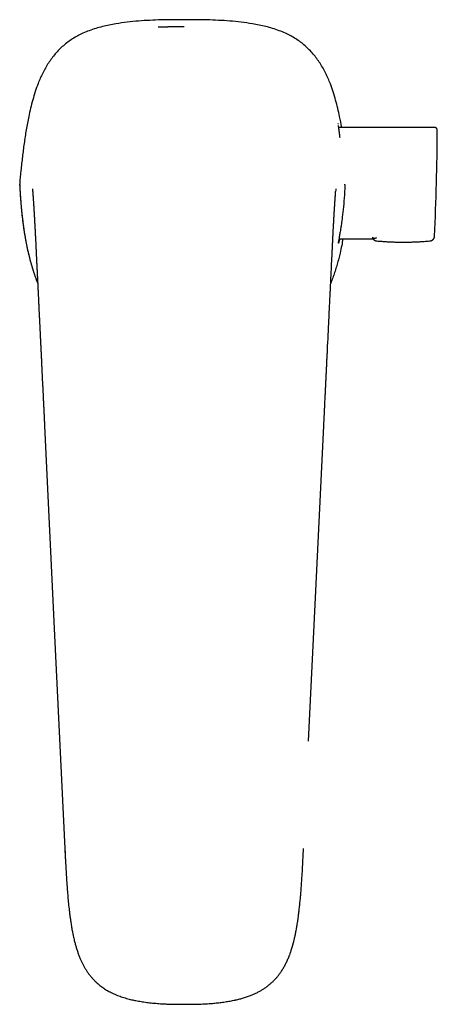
# Model space of a CAD drawing. Header units: millimetres. Extents: x 8 to 616, y 12 to 442.
# Tile 4 of 34: x 292 to 361, y 81 to 245. Entities that reach past the tile are written whole.
import ezdxf

# ---------------------------------------------------------------- set-up
doc = ezdxf.new("R2010")
doc.units = ezdxf.units.MM

msp = doc.modelspace()

# ---------------------------------------------------------------- linework, layer by layer
at = {"color": 7, "linetype": 'Continuous', "lineweight": 30}
for p, q in [((344.59, 226.76), (344.6, 226.72)), ((360.46, 226.72), (344.6, 226.72)), ((344.63, 208.22), (350.32, 208.22)), ((350.95, 207.89), (350.95, 207.89)), ((359.7, 207.89), (359.7, 207.89)), ((360.5, 208.67), (360.5, 208.68)), ((295.79, 177.26), (295.79, 177.26)), ((299.16, 107.23), (299.16, 107.22)), ((338.75, 107.22), (338.75, 107.23))]:
    msp.add_line(p, q, dxfattribs=at)
at = {"color": 7, "linetype": 'Continuous', "lineweight": 30, "flags": 128}
for points in [[(345.63, 217.2), (345.6, 216.61), (345.57, 216.05), (345.54, 215.52), (345.5, 215.01), (345.46, 214.52), (345.42, 214.07), (345.37, 213.56), (345.33, 213.08), (345.28, 212.65), (345.23, 212.24), (345.19, 211.88), (345.15, 211.55), (345.11, 211.24), (345.07, 210.97), (345.04, 210.73), (345, 210.52), (344.98, 210.33), (344.95, 210.17), (344.93, 210.03), (344.91, 209.91), (344.9, 209.81), (344.88, 209.75), (344.88, 209.69), (344.87, 209.65), (344.87, 209.64), (344.87, 209.64), (344.87, 209.64), (344.87, 209.64), (344.87, 209.64), (344.87, 209.64), (344.83, 209.41), (344.8, 209.22), (344.77, 209.05), (344.75, 208.91), (344.73, 208.79), (344.71, 208.7), (344.7, 208.63), (344.69, 208.57), (344.69, 208.54), (344.68, 208.53), (344.68, 208.52), (344.68, 208.52), (344.68, 208.51), (344.68, 208.51), (344.68, 208.5), (344.66, 208.41), (344.65, 208.31), (344.63, 208.2), (344.62, 208.1), (344.6, 207.99), (344.59, 207.9), (344.57, 207.81), (344.57, 207.72), (344.56, 207.67), (344.56, 207.63), (344.56, 207.59), (344.56, 207.57), (344.56, 207.56), (344.57, 207.55), (344.57, 207.55), (344.58, 207.56), (344.59, 207.57), (344.61, 207.6), (344.63, 207.64), (344.65, 207.71), (344.68, 207.79), (344.7, 207.86), (344.73, 207.94), (344.75, 208.02), (344.77, 208.09), (344.79, 208.17), (344.81, 208.22)], [(295.79, 177.26), (297.47, 142.52), (299.16, 107.23)], [(339.61, 125), (340.42, 141.97), (342.12, 177.26)]]:
    msp.add_lwpolyline(points, dxfattribs=at)
at = {"color": 7, "linetype": 'Continuous', "lineweight": 30}
for centre, radius, start, end in [((-39.04, 227.94), 400, 357.2414, 359.7532), ((385.01, 212.74), 41.06, 174.7322, 175.348)]:
    msp.add_arc(centre, radius, start, end, dxfattribs=at)
for points, knots in [([(318.96, 244.56), (318.33, 244.56), (317.07, 244.56), (315.17, 244.53), (313.28, 244.46), (311.39, 244.34), (309.5, 244.16), (307.87, 243.93), (306.5, 243.68), (305.38, 243.42), (304.28, 243.12), (303.2, 242.75), (302.2, 242.34), (301.28, 241.88), (300.45, 241.4), (299.66, 240.86), (298.91, 240.26), (298.21, 239.61), (297.56, 238.91), (296.97, 238.16), (296.42, 237.37), (295.93, 236.55), (295.48, 235.71), (295.08, 234.85), (294.66, 233.83), (294.24, 232.64), (293.83, 231.27), (293.47, 229.9), (293.1, 228.24), (292.74, 226.29), (292.39, 224.06), (292.11, 221.82), (291.87, 219.58), (291.73, 218.08), (291.67, 217.33)], [0, 0, 0, 0, 0.041554, 0.083184, 0.124836, 0.166475, 0.208093, 0.249713, 0.274769, 0.299912, 0.325076, 0.350222, 0.375347, 0.396368, 0.417485, 0.438608, 0.459613, 0.480508, 0.501415, 0.522448, 0.543557, 0.564583, 0.585465, 0.606293, 0.627116, 0.658376, 0.689652, 0.720896, 0.752029, 0.801652, 0.851226, 0.900797, 0.950388, 1, 1, 1, 1]), ([(318.96, 243.37), (318.91, 243.37), (318.82, 243.37), (318.69, 243.37), (318.56, 243.37), (318.44, 243.37), (318.32, 243.37), (318.21, 243.37), (318.1, 243.37), (317.99, 243.37), (317.89, 243.36), (317.8, 243.36), (317.71, 243.36), (317.63, 243.36), (317.56, 243.36), (317.5, 243.36), (317.44, 243.36), (317.38, 243.36), (317.33, 243.36), (317.27, 243.36), (317.18, 243.36), (317.05, 243.36), (316.91, 243.35), (316.8, 243.35), (316.71, 243.35), (316.62, 243.35), (316.54, 243.35), (316.46, 243.35), (316.39, 243.35), (316.32, 243.35), (316.27, 243.35), (316.22, 243.34), (316.17, 243.34), (316.13, 243.34), (316.09, 243.34), (316.04, 243.34), (315.99, 243.34), (315.93, 243.34), (315.87, 243.34), (315.81, 243.34), (315.74, 243.34), (315.64, 243.34), (315.54, 243.34), (315.45, 243.33), (315.36, 243.33), (315.28, 243.33), (315.2, 243.33), (315.12, 243.33), (315.04, 243.33), (314.97, 243.33), (314.9, 243.33), (314.85, 243.33), (314.8, 243.33), (314.77, 243.33), (314.73, 243.33), (314.7, 243.33), (314.68, 243.33), (314.65, 243.33), (314.64, 243.33), (314.63, 243.33), (314.62, 243.33), (314.62, 243.33), (314.62, 243.33), (314.62, 243.33), (314.62, 243.33)], [0, 0, 0, 0, 0.021212, 0.041591, 0.061139, 0.079859, 0.097751, 0.114817, 0.131055, 0.147963, 0.16387, 0.178775, 0.192678, 0.205578, 0.216436, 0.226464, 0.23576, 0.245014, 0.254359, 0.263796, 0.273323, 0.299989, 0.327339, 0.34324, 0.359362, 0.37533, 0.390427, 0.404636, 0.417727, 0.429961, 0.441339, 0.451862, 0.459669, 0.467736, 0.476644, 0.486394, 0.496989, 0.508217, 0.520261, 0.533124, 0.546804, 0.571058, 0.594815, 0.618063, 0.640799, 0.66302, 0.684742, 0.710646, 0.736554, 0.762463, 0.788371, 0.814274, 0.832942, 0.852126, 0.871834, 0.892063, 0.91281, 0.934071, 0.955742, 0.967436, 0.977894, 0.987117, 0.995108, 1, 1, 1, 1]), ([(345.09, 226.72), (344.98, 227.31), (344.79, 228.37), (344.45, 229.88), (344.1, 231.24), (343.69, 232.59), (343.27, 233.77), (342.86, 234.8), (342.45, 235.66), (342.01, 236.51), (341.52, 237.34), (340.97, 238.13), (340.38, 238.88), (339.73, 239.59), (339.02, 240.25), (338.27, 240.86), (337.47, 241.4), (336.64, 241.88), (335.72, 242.34), (334.72, 242.75), (333.63, 243.12), (332.52, 243.43), (331.41, 243.68), (330.04, 243.93), (328.41, 244.16), (326.53, 244.34), (324.64, 244.46), (322.75, 244.53), (320.85, 244.56), (319.59, 244.56), (318.96, 244.56)], [0, 0, 0, 0, 0.050546, 0.089507, 0.128466, 0.167477, 0.20663, 0.232946, 0.259458, 0.28607, 0.312705, 0.339314, 0.36588, 0.392555, 0.419393, 0.446249, 0.472944, 0.499488, 0.526016, 0.557879, 0.589754, 0.62162, 0.653411, 0.685023, 0.737462, 0.789905, 0.842392, 0.894928, 0.947481, 1, 1, 1, 1]), ([(344.54, 227.25), (344.54, 227.25), (344.53, 227.27), (344.53, 227.29), (344.53, 227.31), (344.53, 227.32), (344.53, 227.33), (344.53, 227.33), (344.53, 227.33)], [0, 0, 0, 0, 0.0936256, 0.3259168, 0.5554814, 0.7820056, 0.9347811, 1, 1, 1, 1]), ([(344.57, 226.95), (344.57, 226.97), (344.56, 226.99), (344.56, 227.01), (344.56, 227.02)], [0, 0, 0, 0, 0.6835714, 1, 1, 1, 1]), ([(344.83, 224.97), (344.81, 225.07), (344.78, 225.32), (344.74, 225.67), (344.69, 226.02), (344.65, 226.33), (344.61, 226.6), (344.59, 226.81), (344.57, 226.92), (344.57, 226.96)], [0, 0, 0, 0, 0.117775, 0.272275, 0.426912, 0.581648, 0.736435, 0.891217, 1, 1, 1, 1]), ([(360.96, 226.21), (360.96, 226.23), (360.96, 226.27), (360.95, 226.33), (360.93, 226.38), (360.92, 226.42), (360.9, 226.45), (360.88, 226.48), (360.87, 226.5), (360.86, 226.52), (360.84, 226.54), (360.82, 226.57), (360.79, 226.59), (360.75, 226.62), (360.71, 226.65), (360.65, 226.68), (360.6, 226.7), (360.55, 226.71), (360.51, 226.71), (360.48, 226.71), (360.46, 226.72)], [0, 0, 0, 0, 0.076392, 0.148565, 0.215402, 0.275987, 0.319483, 0.358262, 0.392135, 0.42097, 0.449896, 0.493476, 0.545236, 0.604966, 0.67226, 0.746468, 0.826661, 0.882884, 0.940817, 1, 1, 1, 1]), ([(291.67, 217.33), (291.67, 217.31), (291.66, 217.26), (291.66, 217.22), (291.66, 217.2)], [0, 0, 0, 0, 0.5, 1, 1, 1, 1]), ([(291.66, 217.2), (291.69, 216.77), (291.73, 215.93), (291.81, 214.67), (291.92, 213.41), (292.04, 212.16), (292.19, 210.92), (292.36, 209.68), (292.56, 208.46), (292.79, 207.25), (293.03, 206.13), (293.28, 205.12), (293.52, 204.21), (293.79, 203.3), (294.08, 202.4), (294.37, 201.6), (294.57, 201.12), (294.65, 200.92)], [0, 0, 0, 0, 0.076123, 0.152146, 0.228075, 0.303917, 0.379691, 0.454068, 0.528433, 0.602827, 0.677297, 0.733875, 0.790655, 0.847597, 0.904676, 0.961877, 1, 1, 1, 1]), ([(291.67, 217.2), (291.67, 217.09), (291.68, 216.88), (291.7, 216.57), (291.72, 216.27), (291.73, 215.98), (291.75, 215.7), (291.77, 215.42), (291.78, 215.16), (291.8, 214.92), (291.82, 214.69), (291.84, 214.47), (291.85, 214.25), (291.87, 214.04), (291.89, 213.84), (291.9, 213.65), (291.92, 213.46), (291.94, 213.28), (291.95, 213.11), (291.97, 212.95), (291.98, 212.79), (292, 212.65), (292.01, 212.51), (292.03, 212.38), (292.04, 212.26), (292.07, 212.02), (292.11, 211.66), (292.17, 211.18), (292.23, 210.69), (292.3, 210.2), (292.37, 209.68), (292.46, 209.14), (292.55, 208.59), (292.65, 208.03), (292.75, 207.47), (292.87, 206.92), (292.99, 206.37), (293.11, 205.82), (293.24, 205.3), (293.36, 204.8), (293.49, 204.34), (293.62, 203.88), (293.76, 203.41), (293.9, 202.96), (294.05, 202.51), (294.2, 202.07), (294.36, 201.64), (294.51, 201.26), (294.61, 201.02), (294.65, 200.92)], [0, 0, 0, 0, 0.019135, 0.037755, 0.05586, 0.07345, 0.090527, 0.107089, 0.123138, 0.1374, 0.15123, 0.164631, 0.177601, 0.190142, 0.202253, 0.213936, 0.225189, 0.236015, 0.246411, 0.25638, 0.265921, 0.274525, 0.282749, 0.290593, 0.298058, 0.305186, 0.334086, 0.363306, 0.392847, 0.422712, 0.452902, 0.4869, 0.520914, 0.554917, 0.588912, 0.622905, 0.656896, 0.690879, 0.724898, 0.75379, 0.782703, 0.811631, 0.840572, 0.869521, 0.898478, 0.925785, 0.953096, 0.980412, 1, 1, 1, 1]), ([(345.63, 217.2), (345.63, 217.22), (345.63, 217.26), (345.63, 217.31), (345.63, 217.33)], [0, 0, 0, 0, 0.5, 1, 1, 1, 1]), ([(293.78, 216.51), (293.79, 216.43), (293.8, 216.33), (293.81, 216.17), (293.82, 216.14)], [0, 0, 0, 0, 0.800317, 1, 1, 1, 1]), ([(293.81, 216.16), (293.82, 216.15), (293.82, 216.1), (293.82, 216.04), (293.83, 215.98), (293.83, 215.94), (293.84, 215.9), (293.84, 215.87), (293.84, 215.84), (293.84, 215.82), (293.84, 215.8), (293.85, 215.78), (293.85, 215.76), (293.85, 215.75), (293.85, 215.73), (293.85, 215.7), (293.85, 215.67), (293.86, 215.65), (293.86, 215.63), (293.86, 215.63)], [0, 0, 0, 0, 0.086173, 0.284541, 0.362404, 0.440132, 0.512878, 0.577935, 0.627107, 0.670746, 0.708852, 0.741425, 0.768467, 0.790781, 0.829354, 0.874693, 0.926457, 0.988525, 1, 1, 1, 1]), ([(293.86, 215.63), (293.86, 215.62), (293.86, 215.59), (293.86, 215.55), (293.87, 215.5), (293.87, 215.45), (293.87, 215.39), (293.88, 215.33), (293.88, 215.27), (293.89, 215.21), (293.89, 215.13), (293.9, 215.03), (293.91, 214.89), (293.92, 214.74), (293.93, 214.58), (293.94, 214.43), (293.95, 214.31), (293.95, 214.21), (293.96, 214.12), (293.97, 214.03), (293.97, 213.95), (293.98, 213.89), (293.98, 213.84), (293.98, 213.79), (293.98, 213.75), (293.99, 213.71), (293.99, 213.68), (293.99, 213.65), (293.99, 213.64), (293.99, 213.62), (293.99, 213.61), (293.99, 213.6), (293.99, 213.59), (294, 213.57), (294, 213.55), (294, 213.52), (294, 213.49), (294, 213.45), (294.01, 213.41), (294.01, 213.36), (294.01, 213.3), (294.02, 213.24), (294.02, 213.17), (294.02, 213.1), (294.03, 213.02), (294.03, 212.93), (294.04, 212.82), (294.05, 212.69), (294.06, 212.55), (294.07, 212.41), (294.07, 212.27), (294.08, 212.12), (294.09, 211.96), (294.1, 211.81), (294.11, 211.67), (294.12, 211.54), (294.12, 211.41), (294.13, 211.29), (294.14, 211.18), (294.14, 211.07), (294.15, 210.96), (294.15, 210.85), (294.16, 210.69), (294.17, 210.54), (294.18, 210.42), (294.18, 210.37), (294.18, 210.34), (294.18, 210.31), (294.18, 210.29), (294.19, 210.27), (294.19, 210.26), (294.19, 210.25), (294.19, 210.23), (294.19, 210.21), (294.19, 210.19), (294.19, 210.16), (294.19, 210.12), (294.2, 210.07), (294.2, 210.01), (294.2, 209.94), (294.21, 209.86), (294.21, 209.77), (294.22, 209.68), (294.22, 209.59), (294.23, 209.5), (294.23, 209.35), (294.25, 209.13), (294.26, 208.85), (294.28, 208.56), (294.29, 208.28), (294.3, 208), (294.32, 207.72), (294.33, 207.49), (294.34, 207.32), (294.34, 207.19), (294.35, 207.07), (294.35, 206.96), (294.36, 206.87), (294.36, 206.78), (294.37, 206.71), (294.37, 206.65), (294.37, 206.6), (294.37, 206.56), (294.38, 206.53), (294.38, 206.5), (294.38, 206.47), (294.38, 206.45), (294.38, 206.44), (294.38, 206.43), (294.38, 206.42), (294.38, 206.41), (294.38, 206.39), (294.38, 206.36), (294.39, 206.32), (294.39, 206.27), (294.39, 206.21), (294.39, 206.15), (294.4, 206.07), (294.4, 205.99), (294.41, 205.91), (294.41, 205.82), (294.41, 205.72), (294.42, 205.62), (294.42, 205.51), (294.44, 205.22), (294.46, 204.76), (294.49, 204.09), (294.53, 203.4), (294.56, 202.68), (294.6, 201.96), (294.63, 201.25), (294.67, 200.55), (294.7, 199.84), (294.74, 198.95), (294.78, 198.21), (294.81, 197.63), (294.82, 197.39), (294.83, 197.15), (294.84, 196.92), (294.85, 196.69), (294.86, 196.47), (294.87, 196.26), (294.88, 196.05), (294.89, 195.86), (294.9, 195.67), (294.91, 195.48), (294.92, 195.31), (294.93, 195.14), (294.94, 194.98), (294.94, 194.82), (294.95, 194.67), (294.96, 194.51), (294.97, 194.34), (294.98, 194.15), (294.99, 193.96), (295, 193.76), (295.01, 193.55), (295.02, 193.33), (295.03, 193.1), (295.04, 192.86), (295.05, 192.61), (295.06, 192.36), (295.08, 192.1), (295.09, 191.71), (295.12, 191.2), (295.15, 190.53), (295.19, 189.83), (295.22, 189.09), (295.26, 188.38), (295.29, 187.69), (295.32, 187.01), (295.35, 186.34), (295.38, 185.71), (295.41, 185.11), (295.43, 184.67), (295.45, 184.39), (295.46, 184.24), (295.46, 184.09), (295.47, 183.93), (295.48, 183.77), (295.49, 183.6), (295.5, 183.41), (295.51, 183.21), (295.52, 183), (295.53, 182.78), (295.54, 182.55), (295.55, 182.32), (295.56, 182.08), (295.57, 181.84), (295.58, 181.61), (295.6, 181.36), (295.61, 181.11), (295.62, 180.85), (295.63, 180.58), (295.65, 180.3), (295.66, 180.02), (295.67, 179.73), (295.69, 179.44), (295.7, 179.13), (295.72, 178.83), (295.73, 178.52), (295.75, 178.22), (295.76, 177.9), (295.78, 177.58), (295.79, 177.37), (295.79, 177.26)], [0, 0, 0, 0, 0.001558, 0.003612, 0.005851, 0.008275, 0.010634, 0.013146, 0.015753, 0.018362, 0.020969, 0.026089, 0.031206, 0.037294, 0.043383, 0.049473, 0.053064, 0.05651, 0.05981, 0.062964, 0.065973, 0.067597, 0.069176, 0.070708, 0.072191, 0.073504, 0.074591, 0.07545, 0.07593, 0.076291, 0.076581, 0.076939, 0.077374, 0.077887, 0.078476, 0.079413, 0.080495, 0.081723, 0.083097, 0.084727, 0.086525, 0.088489, 0.090619, 0.092917, 0.095382, 0.098013, 0.100808, 0.10521, 0.109475, 0.113604, 0.117595, 0.122169, 0.126548, 0.130733, 0.134723, 0.138519, 0.14212, 0.145363, 0.148429, 0.151346, 0.15424, 0.157129, 0.160013, 0.167605, 0.168794, 0.169924, 0.170882, 0.171665, 0.172273, 0.172674, 0.172935, 0.173212, 0.173593, 0.174076, 0.174662, 0.175352, 0.176468, 0.177778, 0.179284, 0.180983, 0.183256, 0.185619, 0.187975, 0.190325, 0.192669, 0.195007, 0.20224, 0.209413, 0.216528, 0.223592, 0.230645, 0.237705, 0.244773, 0.247824, 0.250876, 0.253929, 0.256957, 0.259172, 0.261211, 0.263071, 0.264753, 0.265776, 0.26672, 0.267585, 0.26837, 0.269069, 0.269599, 0.269923, 0.270113, 0.270331, 0.270597, 0.270912, 0.271718, 0.272731, 0.273951, 0.275379, 0.277015, 0.278858, 0.280909, 0.282971, 0.285208, 0.287619, 0.290205, 0.292965, 0.295897, 0.311862, 0.327701, 0.345912, 0.363956, 0.381834, 0.399551, 0.417253, 0.435001, 0.452794, 0.484083, 0.490246, 0.49637, 0.502323, 0.508094, 0.513796, 0.519308, 0.524632, 0.529767, 0.534712, 0.539469, 0.544037, 0.548416, 0.552605, 0.556606, 0.560433, 0.564317, 0.568332, 0.572478, 0.577191, 0.582063, 0.587094, 0.592284, 0.597634, 0.603481, 0.609507, 0.615711, 0.622095, 0.628658, 0.635393, 0.651299, 0.66705, 0.685599, 0.703929, 0.722039, 0.739122, 0.756023, 0.772748, 0.789296, 0.803712, 0.817992, 0.821709, 0.825417, 0.829129, 0.832985, 0.837022, 0.841241, 0.84605, 0.851076, 0.856317, 0.861774, 0.867448, 0.873337, 0.879443, 0.885229, 0.891198, 0.897347, 0.903678, 0.910191, 0.916885, 0.923761, 0.930818, 0.938057, 0.945477, 0.953079, 0.960862, 0.968367, 0.976033, 0.983861, 0.99185, 1, 1, 1, 1]), ([(342.12, 177.26), (342.13, 177.35), (342.14, 177.53), (342.15, 177.8), (342.16, 178.05), (342.17, 178.3), (342.18, 178.53), (342.2, 178.76), (342.21, 178.97), (342.22, 179.18), (342.22, 179.37), (342.23, 179.56), (342.24, 179.74), (342.25, 179.92), (342.26, 180.08), (342.27, 180.23), (342.27, 180.38), (342.28, 180.51), (342.29, 180.64), (342.29, 180.76), (342.3, 180.88), (342.3, 181), (342.31, 181.12), (342.32, 181.24), (342.32, 181.44), (342.34, 181.71), (342.35, 182.05), (342.37, 182.38), (342.39, 182.71), (342.4, 183.05), (342.42, 183.39), (342.43, 183.69), (342.45, 183.93), (342.45, 184.13), (342.46, 184.33), (342.47, 184.5), (342.48, 184.63), (342.48, 184.72), (342.49, 184.81), (342.49, 184.89), (342.49, 184.96), (342.5, 185.02), (342.5, 185.07), (342.5, 185.11), (342.5, 185.15), (342.51, 185.18), (342.51, 185.21), (342.51, 185.24), (342.51, 185.28), (342.51, 185.33), (342.52, 185.39), (342.52, 185.46), (342.52, 185.54), (342.53, 185.62), (342.53, 185.71), (342.54, 185.81), (342.54, 185.91), (342.55, 186), (342.55, 186.1), (342.56, 186.26), (342.57, 186.46), (342.58, 186.73), (342.59, 187), (342.61, 187.27), (342.62, 187.57), (342.64, 187.89), (342.65, 188.23), (342.67, 188.56), (342.68, 188.89), (342.7, 189.21), (342.72, 189.53), (342.81, 191.4), (342.9, 193.36), (343, 195.4), (343.03, 195.95), (343.05, 196.5), (343.08, 197.02), (343.1, 197.49), (343.12, 197.94), (343.15, 198.39), (343.16, 198.76), (343.18, 199.05), (343.19, 199.26), (343.2, 199.46), (343.21, 199.65), (343.22, 199.84), (343.22, 200.02), (343.23, 200.19), (343.24, 200.35), (343.25, 200.53), (343.26, 200.72), (343.27, 200.92), (343.28, 201.14), (343.29, 201.36), (343.3, 201.59), (343.32, 201.92), (343.34, 202.35), (343.36, 202.87), (343.39, 203.4), (343.41, 203.93), (343.44, 204.37), (343.45, 204.71), (343.46, 204.95), (343.48, 205.19), (343.49, 205.44), (343.5, 205.68), (343.51, 205.94), (343.53, 206.22), (343.54, 206.53), (343.56, 206.84), (343.57, 207.09), (343.58, 207.3), (343.58, 207.44), (343.59, 207.58), (343.6, 207.72), (343.61, 207.85), (343.61, 207.97), (343.62, 208.08), (343.62, 208.18), (343.63, 208.27), (343.63, 208.33), (343.63, 208.38), (343.63, 208.42), (343.64, 208.46), (343.64, 208.49), (343.64, 208.52), (343.64, 208.54), (343.64, 208.57), (343.64, 208.6), (343.64, 208.64), (343.65, 208.69), (343.65, 208.76), (343.66, 208.84), (343.66, 208.95), (343.67, 209.05), (343.67, 209.16), (343.68, 209.27), (343.68, 209.39), (343.69, 209.51), (343.7, 209.65), (343.7, 209.79), (343.71, 209.93), (343.72, 210.08), (343.73, 210.24), (343.74, 210.42), (343.75, 210.6), (343.76, 210.77), (343.77, 210.93), (343.77, 211.08), (343.78, 211.23), (343.79, 211.36), (343.8, 211.48), (343.8, 211.58), (343.81, 211.68), (343.81, 211.77), (343.82, 211.87), (343.82, 211.97), (343.83, 212.09), (343.84, 212.21), (343.85, 212.34), (343.85, 212.47), (343.86, 212.61), (343.87, 212.75), (343.88, 212.89), (343.89, 213.04), (343.9, 213.19), (343.91, 213.34), (343.92, 213.51), (343.93, 213.68), (343.94, 213.87), (343.95, 214.05), (343.96, 214.2), (343.97, 214.32), (343.97, 214.4), (343.98, 214.47), (343.98, 214.54), (343.99, 214.6), (343.99, 214.66), (343.99, 214.71), (344, 214.75), (344, 214.79), (344, 214.82), (344, 214.84), (344, 214.86), (344.01, 214.87), (344.01, 214.89), (344.01, 214.9), (344.01, 214.91), (344.01, 214.94), (344.01, 214.97), (344.01, 215), (344.02, 215.04), (344.02, 215.08), (344.02, 215.12), (344.03, 215.16), (344.03, 215.22), (344.04, 215.3), (344.04, 215.39), (344.05, 215.47), (344.05, 215.54), (344.06, 215.61), (344.06, 215.68), (344.07, 215.74), (344.07, 215.8), (344.08, 215.87), (344.08, 215.93), (344.09, 215.99), (344.09, 216.04), (344.09, 216.07), (344.09, 216.08)], [0, 0, 0, 0, 0.006702, 0.013176, 0.019421, 0.025437, 0.031225, 0.036687, 0.041929, 0.04695, 0.05175, 0.056421, 0.060863, 0.065075, 0.069057, 0.07281, 0.076332, 0.079626, 0.082689, 0.085596, 0.088517, 0.09146, 0.094424, 0.09741, 0.100419, 0.108803, 0.117353, 0.125268, 0.133321, 0.141536, 0.149916, 0.158462, 0.163234, 0.168055, 0.172927, 0.177841, 0.180295, 0.182579, 0.184691, 0.186633, 0.188403, 0.190003, 0.191129, 0.192151, 0.19307, 0.193886, 0.194598, 0.195291, 0.196089, 0.197362, 0.198836, 0.200512, 0.202389, 0.204514, 0.206816, 0.20916, 0.211534, 0.213936, 0.216366, 0.218825, 0.225096, 0.231545, 0.238172, 0.244964, 0.251722, 0.260192, 0.268494, 0.276627, 0.284592, 0.29239, 0.300093, 0.307795, 0.430337, 0.443817, 0.457297, 0.470776, 0.484267, 0.494997, 0.505886, 0.516935, 0.528144, 0.533302, 0.538315, 0.54318, 0.547898, 0.552469, 0.556814, 0.561017, 0.565078, 0.569024, 0.573854, 0.578887, 0.584123, 0.589562, 0.595204, 0.601044, 0.613767, 0.626616, 0.639592, 0.652628, 0.665561, 0.671558, 0.677533, 0.683483, 0.68941, 0.695336, 0.701367, 0.708624, 0.716042, 0.72362, 0.731357, 0.734874, 0.738423, 0.741989, 0.74539, 0.748577, 0.7515, 0.754218, 0.756732, 0.75904, 0.760267, 0.761426, 0.762518, 0.763532, 0.764377, 0.765031, 0.765498, 0.766074, 0.766864, 0.767866, 0.769081, 0.77051, 0.77292, 0.775437, 0.778053, 0.780768, 0.783584, 0.786499, 0.789514, 0.792945, 0.796497, 0.800168, 0.80396, 0.807845, 0.812676, 0.81732, 0.821778, 0.826047, 0.830129, 0.834023, 0.837729, 0.840667, 0.843476, 0.846155, 0.84871, 0.85129, 0.85398, 0.857291, 0.860756, 0.864373, 0.868143, 0.872149, 0.876313, 0.880638, 0.885103, 0.889646, 0.894262, 0.89895, 0.904898, 0.910959, 0.917131, 0.923415, 0.926215, 0.929004, 0.931616, 0.934028, 0.936342, 0.938437, 0.940313, 0.9419, 0.943287, 0.944474, 0.945463, 0.945986, 0.94646, 0.946893, 0.947326, 0.947897, 0.94882, 0.949976, 0.951365, 0.952985, 0.954422, 0.956001, 0.957724, 0.959579, 0.963435, 0.967122, 0.970639, 0.973988, 0.977167, 0.980178, 0.983021, 0.985997, 0.989032, 0.992158, 0.995374, 0.99868, 1, 1, 1, 1]), ([(345.3, 208.22), (345.23, 207.85), (345.09, 207.08), (344.85, 205.99), (344.6, 204.97), (344.35, 204.05), (344.08, 203.13), (343.77, 202.23), (343.51, 201.49), (343.33, 201.06), (343.27, 200.92)], [0, 0, 0, 0, 0.146119, 0.312075, 0.437939, 0.563701, 0.689345, 0.814884, 0.940359, 1, 1, 1, 1]), ([(344.56, 207.61), (344.56, 207.61), (344.56, 207.61), (344.56, 207.62), (344.56, 207.62), (344.56, 207.63), (344.56, 207.65), (344.56, 207.67), (344.56, 207.69), (344.57, 207.71), (344.57, 207.73), (344.57, 207.75), (344.57, 207.76), (344.57, 207.77)], [0, 0, 0, 0, 0.030338, 0.106557, 0.180842, 0.303675, 0.425341, 0.547311, 0.667233, 0.783183, 0.871522, 0.961496, 1, 1, 1, 1]), ([(344.68, 208.22), (344.67, 208.16), (344.64, 208.06), (344.61, 207.96), (344.59, 207.92), (344.59, 207.91)], [0, 0, 0, 0, 0.447722, 0.884923, 1, 1, 1, 1]), ([(350.19, 208.54), (350.19, 208.54), (350.19, 208.53), (350.2, 208.52), (350.2, 208.51), (350.21, 208.5), (350.22, 208.49), (350.22, 208.48), (350.23, 208.47), (350.24, 208.46), (350.24, 208.46), (350.25, 208.45), (350.26, 208.44), (350.27, 208.44), (350.27, 208.43), (350.27, 208.43), (350.27, 208.43), (350.27, 208.43), (350.28, 208.43), (350.28, 208.42), (350.3, 208.41), (350.31, 208.4), (350.32, 208.4), (350.34, 208.39), (350.35, 208.38), (350.37, 208.37), (350.38, 208.37), (350.39, 208.37), (350.39, 208.37), (350.4, 208.36), (350.4, 208.36), (350.41, 208.36), (350.41, 208.36), (350.42, 208.36), (350.43, 208.36), (350.44, 208.35), (350.46, 208.35), (350.49, 208.35), (350.52, 208.35), (350.55, 208.35), (350.58, 208.35), (350.61, 208.35), (350.64, 208.36), (350.67, 208.37), (350.7, 208.38), (350.73, 208.39), (350.76, 208.4), (350.79, 208.41), (350.82, 208.42), (350.85, 208.43), (350.86, 208.44)], [0, 0, 0, 0, 0.022065, 0.043722, 0.064969, 0.085807, 0.106235, 0.125901, 0.145171, 0.164047, 0.182529, 0.202759, 0.222494, 0.239452, 0.242082, 0.244702, 0.247313, 0.249915, 0.253103, 0.27468, 0.296014, 0.317107, 0.345479, 0.373402, 0.400874, 0.427897, 0.45447, 0.461698, 0.468893, 0.476053, 0.48318, 0.490273, 0.497331, 0.505126, 0.513369, 0.539142, 0.564711, 0.602075, 0.638997, 0.675475, 0.711512, 0.747107, 0.78226, 0.816971, 0.848402, 0.879462, 0.910152, 0.940471, 0.970421, 1, 1, 1, 1]), ([(350.21, 208.41), (350.21, 208.41), (350.21, 208.41), (350.21, 208.4), (350.21, 208.39), (350.22, 208.39), (350.22, 208.38), (350.22, 208.37), (350.23, 208.36), (350.23, 208.35), (350.24, 208.35), (350.24, 208.34), (350.24, 208.33), (350.25, 208.32), (350.25, 208.32), (350.25, 208.31), (350.26, 208.31), (350.26, 208.3), (350.26, 208.3), (350.26, 208.29), (350.26, 208.29), (350.27, 208.29), (350.27, 208.28), (350.27, 208.28), (350.27, 208.28), (350.27, 208.27), (350.28, 208.27), (350.28, 208.26), (350.29, 208.25), (350.29, 208.25), (350.29, 208.25), (350.3, 208.24), (350.3, 208.24), (350.3, 208.23), (350.31, 208.23), (350.31, 208.22), (350.32, 208.21), (350.32, 208.21), (350.33, 208.2), (350.33, 208.19), (350.34, 208.18), (350.35, 208.18), (350.35, 208.17), (350.36, 208.16), (350.36, 208.16), (350.37, 208.15), (350.37, 208.15), (350.38, 208.14), (350.38, 208.14), (350.38, 208.14), (350.39, 208.13), (350.39, 208.13), (350.4, 208.12), (350.41, 208.12), (350.41, 208.11), (350.42, 208.1), (350.42, 208.1), (350.43, 208.09), (350.44, 208.09), (350.44, 208.08), (350.45, 208.08), (350.46, 208.07), (350.47, 208.07), (350.47, 208.06), (350.48, 208.06), (350.49, 208.05), (350.49, 208.05), (350.5, 208.04), (350.51, 208.04), (350.51, 208.03), (350.52, 208.03), (350.52, 208.03), (350.53, 208.02), (350.53, 208.02), (350.54, 208.02), (350.54, 208.02), (350.55, 208.01), (350.55, 208.01), (350.56, 208.01), (350.56, 208.01), (350.57, 208), (350.57, 208), (350.58, 208), (350.58, 207.99), (350.59, 207.99), (350.6, 207.98), (350.61, 207.98), (350.62, 207.97), (350.63, 207.97), (350.65, 207.96), (350.66, 207.96), (350.67, 207.95), (350.68, 207.95), (350.69, 207.95), (350.71, 207.94), (350.72, 207.94), (350.73, 207.93), (350.74, 207.93), (350.76, 207.92), (350.77, 207.92), (350.78, 207.92), (350.8, 207.91), (350.81, 207.91), (350.82, 207.91), (350.83, 207.91), (350.85, 207.9), (350.86, 207.9), (350.87, 207.9), (350.88, 207.9), (350.89, 207.9), (350.9, 207.89), (350.9, 207.89), (350.91, 207.89), (350.91, 207.89), (350.92, 207.89), (350.93, 207.89), (350.94, 207.89), (350.94, 207.89), (350.95, 207.89), (350.95, 207.89)], [0, 0, 0, 0, 0.000238, 0.007973, 0.016344, 0.025351, 0.032873, 0.040788, 0.04924, 0.058378, 0.068203, 0.078714, 0.086042, 0.09298, 0.099452, 0.105458, 0.110998, 0.115985, 0.120522, 0.12461, 0.128248, 0.131995, 0.135477, 0.138957, 0.142436, 0.145914, 0.14939, 0.168286, 0.171321, 0.17472, 0.178516, 0.182709, 0.187298, 0.193728, 0.200803, 0.208524, 0.216885, 0.225334, 0.233504, 0.241395, 0.251973, 0.261969, 0.271259, 0.279833, 0.287691, 0.293363, 0.298592, 0.303585, 0.308724, 0.314018, 0.320983, 0.328199, 0.335668, 0.343544, 0.352079, 0.359248, 0.366826, 0.374812, 0.383206, 0.391881, 0.402479, 0.412448, 0.421788, 0.430499, 0.438582, 0.446235, 0.45359, 0.462498, 0.470925, 0.478928, 0.486924, 0.494999, 0.500329, 0.505692, 0.511088, 0.516518, 0.521992, 0.527844, 0.533294, 0.539144, 0.545394, 0.552044, 0.559094, 0.566544, 0.574184, 0.5879, 0.601234, 0.614187, 0.631262, 0.647787, 0.663778, 0.679235, 0.694247, 0.708945, 0.723642, 0.73834, 0.753109, 0.768617, 0.784659, 0.801235, 0.818261, 0.835279, 0.848597, 0.861865, 0.874806, 0.887251, 0.8992, 0.910651, 0.921568, 0.931941, 0.941769, 0.951054, 0.956263, 0.962053, 0.968444, 0.975433, 0.983023, 0.991212, 1, 1, 1, 1]), ([(351.01, 207.89), (351.04, 207.88), (351.16, 207.87), (351.36, 207.86), (351.63, 207.84), (351.91, 207.82), (352.19, 207.8), (352.47, 207.78), (352.77, 207.76), (353.08, 207.75), (353.4, 207.73), (353.72, 207.72), (354.05, 207.71), (354.39, 207.7), (354.73, 207.7), (355.07, 207.7), (355.41, 207.7), (355.76, 207.7), (356.11, 207.7), (356.47, 207.71), (356.83, 207.72), (357.2, 207.73), (357.58, 207.75), (357.98, 207.77), (358.38, 207.79), (358.79, 207.82), (359.21, 207.85), (359.49, 207.87), (359.64, 207.89), (359.64, 207.89)], [0, 0, 0, 0, 0.010035, 0.041043, 0.07261, 0.104748, 0.137466, 0.170777, 0.204688, 0.240871, 0.277734, 0.31529, 0.353547, 0.392517, 0.432208, 0.470776, 0.510019, 0.549943, 0.590557, 0.631868, 0.673885, 0.716613, 0.760062, 0.806359, 0.853463, 0.901383, 0.950126, 0.9997, 1, 1, 1, 1]), ([(359.71, 207.89), (359.71, 207.89), (359.72, 207.89), (359.73, 207.89), (359.73, 207.89), (359.74, 207.89), (359.74, 207.89), (359.75, 207.89), (359.75, 207.89), (359.76, 207.89), (359.76, 207.89), (359.77, 207.9), (359.78, 207.9), (359.79, 207.9), (359.8, 207.9), (359.81, 207.9), (359.82, 207.91), (359.84, 207.91), (359.85, 207.91), (359.86, 207.91), (359.87, 207.92), (359.88, 207.92), (359.89, 207.92), (359.91, 207.93), (359.92, 207.93), (359.93, 207.93), (359.94, 207.94), (359.95, 207.94), (359.96, 207.95), (359.97, 207.95), (359.98, 207.95), (359.99, 207.96), (360.01, 207.96), (360.02, 207.97), (360.03, 207.98), (360.04, 207.98), (360.05, 207.98), (360.06, 207.99), (360.07, 207.99), (360.08, 208), (360.08, 208), (360.09, 208), (360.1, 208.01), (360.1, 208.01), (360.11, 208.01), (360.11, 208.01), (360.11, 208.02), (360.12, 208.02), (360.12, 208.02), (360.13, 208.03), (360.14, 208.03), (360.14, 208.03), (360.15, 208.04), (360.16, 208.04), (360.16, 208.05), (360.17, 208.05), (360.18, 208.06), (360.18, 208.06), (360.19, 208.07), (360.2, 208.08), (360.21, 208.08), (360.21, 208.09), (360.22, 208.09), (360.23, 208.1), (360.23, 208.1), (360.24, 208.11), (360.24, 208.11), (360.25, 208.12), (360.25, 208.12), (360.26, 208.13), (360.26, 208.13), (360.27, 208.14), (360.27, 208.14), (360.28, 208.14), (360.28, 208.15), (360.28, 208.15), (360.29, 208.16), (360.29, 208.16), (360.3, 208.17), (360.3, 208.17), (360.31, 208.18), (360.31, 208.18), (360.32, 208.19), (360.32, 208.2), (360.33, 208.2), (360.33, 208.21), (360.34, 208.22), (360.34, 208.22), (360.35, 208.23), (360.35, 208.24), (360.36, 208.24), (360.36, 208.25), (360.37, 208.25), (360.37, 208.26), (360.37, 208.26), (360.38, 208.27), (360.38, 208.28), (360.39, 208.28), (360.39, 208.29), (360.39, 208.3), (360.4, 208.3), (360.4, 208.31), (360.4, 208.32), (360.41, 208.33), (360.41, 208.33), (360.42, 208.34), (360.42, 208.35), (360.42, 208.36), (360.43, 208.36), (360.43, 208.37), (360.43, 208.38), (360.44, 208.38), (360.44, 208.39), (360.44, 208.4), (360.44, 208.4), (360.45, 208.41), (360.45, 208.42), (360.45, 208.43), (360.46, 208.44), (360.46, 208.45), (360.46, 208.46), (360.47, 208.47), (360.47, 208.48), (360.47, 208.49), (360.47, 208.5), (360.48, 208.51), (360.48, 208.52), (360.48, 208.53), (360.48, 208.54), (360.48, 208.55), (360.49, 208.56), (360.49, 208.57), (360.49, 208.58), (360.49, 208.58), (360.49, 208.59), (360.49, 208.59), (360.49, 208.6), (360.49, 208.6), (360.49, 208.61), (360.49, 208.61), (360.5, 208.62), (360.5, 208.63), (360.5, 208.63), (360.5, 208.64), (360.5, 208.65), (360.5, 208.66), (360.5, 208.66), (360.5, 208.67)], [0, 0, 0, 0, 0.00626, 0.012075, 0.017444, 0.022369, 0.026848, 0.030664, 0.034276, 0.037996, 0.04183, 0.045777, 0.054994, 0.064774, 0.07511, 0.085988, 0.096156, 0.106741, 0.117451, 0.128177, 0.138918, 0.149637, 0.160124, 0.170344, 0.181697, 0.1927, 0.203467, 0.214227, 0.224987, 0.235747, 0.246537, 0.258742, 0.271371, 0.284421, 0.297896, 0.311822, 0.319088, 0.326472, 0.333976, 0.341383, 0.34831, 0.354751, 0.360704, 0.365734, 0.370354, 0.374678, 0.378966, 0.383227, 0.387462, 0.393893, 0.400261, 0.406568, 0.413008, 0.419889, 0.427214, 0.434985, 0.441421, 0.4483, 0.455638, 0.463435, 0.471691, 0.478499, 0.485252, 0.491657, 0.497712, 0.503419, 0.509376, 0.514897, 0.520026, 0.524994, 0.52984, 0.534563, 0.539164, 0.543642, 0.547628, 0.551902, 0.55657, 0.561631, 0.567085, 0.572933, 0.579174, 0.585764, 0.59184, 0.598051, 0.604397, 0.610878, 0.617366, 0.623465, 0.629149, 0.635254, 0.640794, 0.645768, 0.650177, 0.654251, 0.65835, 0.664853, 0.671431, 0.678089, 0.682668, 0.687731, 0.693279, 0.699311, 0.705828, 0.712829, 0.719668, 0.726216, 0.732446, 0.73836, 0.743956, 0.750634, 0.756824, 0.762792, 0.768611, 0.77428, 0.779799, 0.785168, 0.794257, 0.803864, 0.81399, 0.820267, 0.82699, 0.83417, 0.84181, 0.850078, 0.858801, 0.86757, 0.876235, 0.884795, 0.893252, 0.901604, 0.909528, 0.916996, 0.924007, 0.93056, 0.934445, 0.938149, 0.94179, 0.945826, 0.950305, 0.955227, 0.960592, 0.9664, 0.972651, 0.979345, 0.98635, 0.993783, 1, 1, 1, 1]), ([(299.16, 107.22), (299.18, 106.87), (299.21, 106.28), (299.23, 105.69), (299.25, 105.44)], [0, 0, 0, 0, 0.57829, 1, 1, 1, 1]), ([(299.16, 107.22), (299.19, 106.58), (299.25, 105.31), (299.35, 103.39), (299.46, 101.74), (299.56, 100.35), (299.65, 99.22), (299.76, 98.08), (299.87, 97.08), (299.97, 96.21), (300.07, 95.48), (300.18, 94.74), (300.31, 94), (300.44, 93.27), (300.6, 92.53), (300.76, 91.84), (300.93, 91.21), (301.1, 90.64), (301.29, 90.06), (301.49, 89.49), (301.7, 88.97), (301.92, 88.49), (302.13, 88.05), (302.36, 87.62), (302.61, 87.2), (302.79, 86.92), (302.88, 86.79)], [0, 0, 0, 0, 0.091128, 0.182377, 0.273794, 0.327776, 0.381861, 0.436064, 0.490406, 0.525765, 0.561179, 0.596669, 0.63226, 0.667982, 0.70387, 0.739964, 0.768441, 0.797072, 0.825843, 0.85475, 0.883803, 0.906747, 0.929812, 0.953021, 0.976405, 1, 1, 1, 1]), ([(337.93, 96.13), (337.94, 96.23), (337.98, 96.52), (338.05, 97.09), (338.13, 97.84), (338.22, 98.67), (338.29, 99.5), (338.36, 100.33), (338.42, 101.16), (338.48, 101.99), (338.54, 102.91), (338.59, 103.95), (338.65, 105.08), (338.71, 106.17), (338.74, 106.88), (338.75, 107.22)], [0, 0, 0, 0, 0.0279871, 0.0798638, 0.1551726, 0.2302916, 0.3052352, 0.3800162, 0.4546456, 0.5291365, 0.6035055, 0.7055929, 0.807519, 0.9093209, 1, 1, 1, 1]), ([(336.48, 89.68), (336.51, 89.75), (336.59, 89.97), (336.71, 90.31), (336.83, 90.69), (336.92, 91.01), (336.99, 91.24), (337.02, 91.37), (337.03, 91.41), (337.04, 91.44), (337.05, 91.48), (337.06, 91.52), (337.07, 91.55), (337.09, 91.61), (337.11, 91.7), (337.15, 91.84), (337.19, 92.01), (337.24, 92.21), (337.29, 92.44), (337.35, 92.69), (337.41, 92.98), (337.47, 93.29), (337.54, 93.65), (337.59, 93.94), (337.63, 94.15), (337.65, 94.27), (337.67, 94.38), (337.69, 94.48), (337.7, 94.58), (337.74, 94.81), (337.78, 95.08), (337.83, 95.4), (337.87, 95.65), (337.9, 95.89), (337.92, 96.05), (337.93, 96.12), (337.93, 96.12)], [0, 0, 0, 0, 0.033473, 0.108842, 0.16077, 0.214523, 0.263397, 0.268978, 0.274577, 0.280197, 0.285835, 0.291493, 0.297171, 0.302869, 0.31915, 0.34027, 0.366317, 0.397398, 0.433643, 0.472597, 0.516411, 0.565254, 0.619324, 0.678836, 0.701038, 0.717253, 0.733306, 0.749193, 0.764914, 0.780464, 0.851407, 0.890678, 0.92852, 0.964884, 0.999721, 1, 1, 1, 1]), ([(335.03, 86.79), (335.09, 86.87), (335.2, 87.03), (335.35, 87.28), (335.5, 87.53), (335.64, 87.78), (335.77, 88.04), (335.91, 88.31), (336.05, 88.6), (336.18, 88.91), (336.31, 89.22), (336.41, 89.47), (336.47, 89.63), (336.49, 89.67)], [0, 0, 0, 0, 0.090679, 0.180852, 0.270576, 0.359906, 0.448889, 0.53757, 0.64175, 0.745617, 0.849217, 0.952587, 1, 1, 1, 1]), ([(302.63, 87.18), (302.66, 87.12), (302.75, 86.99), (302.83, 86.86), (302.88, 86.79)], [0, 0, 0, 0, 0.408348, 1, 1, 1, 1]), ([(302.88, 86.79), (302.93, 86.72), (303.03, 86.57), (303.18, 86.36), (303.34, 86.16), (303.51, 85.96), (303.68, 85.76), (303.86, 85.57), (304.03, 85.38), (304.17, 85.24), (304.25, 85.17), (304.27, 85.15)], [0, 0, 0, 0, 0.121077, 0.242467, 0.364133, 0.486038, 0.60814, 0.728213, 0.848392, 0.968634, 1, 1, 1, 1]), ([(328.23, 82.3), (328.31, 82.32), (328.49, 82.37), (328.79, 82.46), (329.14, 82.56), (329.48, 82.67), (329.79, 82.79), (330.08, 82.9), (330.35, 83.01), (330.61, 83.12), (330.87, 83.24), (331.13, 83.37), (331.38, 83.5), (331.63, 83.64), (331.86, 83.77), (332.08, 83.91), (332.3, 84.05), (332.51, 84.2), (332.72, 84.36), (332.92, 84.52), (333.12, 84.68), (333.32, 84.85), (333.51, 85.02), (333.7, 85.2), (333.89, 85.39), (334.07, 85.58), (334.25, 85.77), (334.42, 85.97), (334.58, 86.17), (334.74, 86.37), (334.89, 86.58), (334.99, 86.72), (335.03, 86.79)], [0, 0, 0, 0, 0.026636, 0.069487, 0.112511, 0.155692, 0.19902, 0.233161, 0.267388, 0.3017, 0.3361, 0.370593, 0.405187, 0.43989, 0.470914, 0.502039, 0.533256, 0.564553, 0.595919, 0.62678, 0.657685, 0.688622, 0.71958, 0.751108, 0.782633, 0.814143, 0.845624, 0.877066, 0.907898, 0.93867, 0.969374, 1, 1, 1, 1]), ([(304.27, 85.16), (304.31, 85.11), (304.53, 84.89), (304.98, 84.52), (305.6, 84.06), (306.29, 83.62), (307.06, 83.23), (307.89, 82.87), (308.73, 82.57), (309.59, 82.32), (310.21, 82.16), (310.55, 82.1), (310.6, 82.09)], [0, 0, 0, 0, 0.025, 0.133836, 0.242216, 0.349784, 0.477596, 0.604314, 0.730032, 0.854619, 0.977753, 1, 1, 1, 1]), ([(310.6, 82.08), (310.72, 82.06), (310.98, 82), (311.39, 81.93), (311.84, 81.85), (312.29, 81.78), (312.74, 81.72), (313.22, 81.66), (313.72, 81.61), (314.25, 81.56), (314.78, 81.52), (315.34, 81.48), (315.93, 81.45), (316.56, 81.43), (317.19, 81.41), (317.81, 81.4), (318.4, 81.4), (318.78, 81.4), (318.96, 81.4)], [0, 0, 0, 0, 0.041742, 0.096069, 0.15026, 0.204331, 0.258295, 0.31216, 0.37553, 0.438785, 0.501934, 0.564979, 0.639898, 0.714669, 0.789282, 0.863726, 0.937983, 1, 1, 1, 1]), ([(318.98, 81.4), (319.16, 81.4), (319.56, 81.4), (320.19, 81.4), (320.86, 81.41), (321.48, 81.43), (322.06, 81.46), (322.58, 81.48), (323.11, 81.52), (323.61, 81.55), (324.06, 81.59), (324.49, 81.64), (324.91, 81.69), (325.33, 81.74), (325.75, 81.8), (326.17, 81.87), (326.59, 81.94), (327, 82.02), (327.29, 82.08), (327.45, 82.11), (327.46, 82.12)], [0, 0, 0, 0, 0.063165, 0.141404, 0.21985, 0.298483, 0.360389, 0.422398, 0.484507, 0.546718, 0.596562, 0.646477, 0.696466, 0.746535, 0.796693, 0.84605, 0.89551, 0.945085, 0.994788, 1, 1, 1, 1]), ([(327.49, 82.12), (327.72, 82.17), (327.97, 82.23), (328.22, 82.3), (328.23, 82.3)], [0, 0, 0, 0, 0.929116, 1, 1, 1, 1])]:
    msp.add_open_spline(points, degree=3, knots=knots, dxfattribs=at)

doc.saveas('drawing.dxf')
